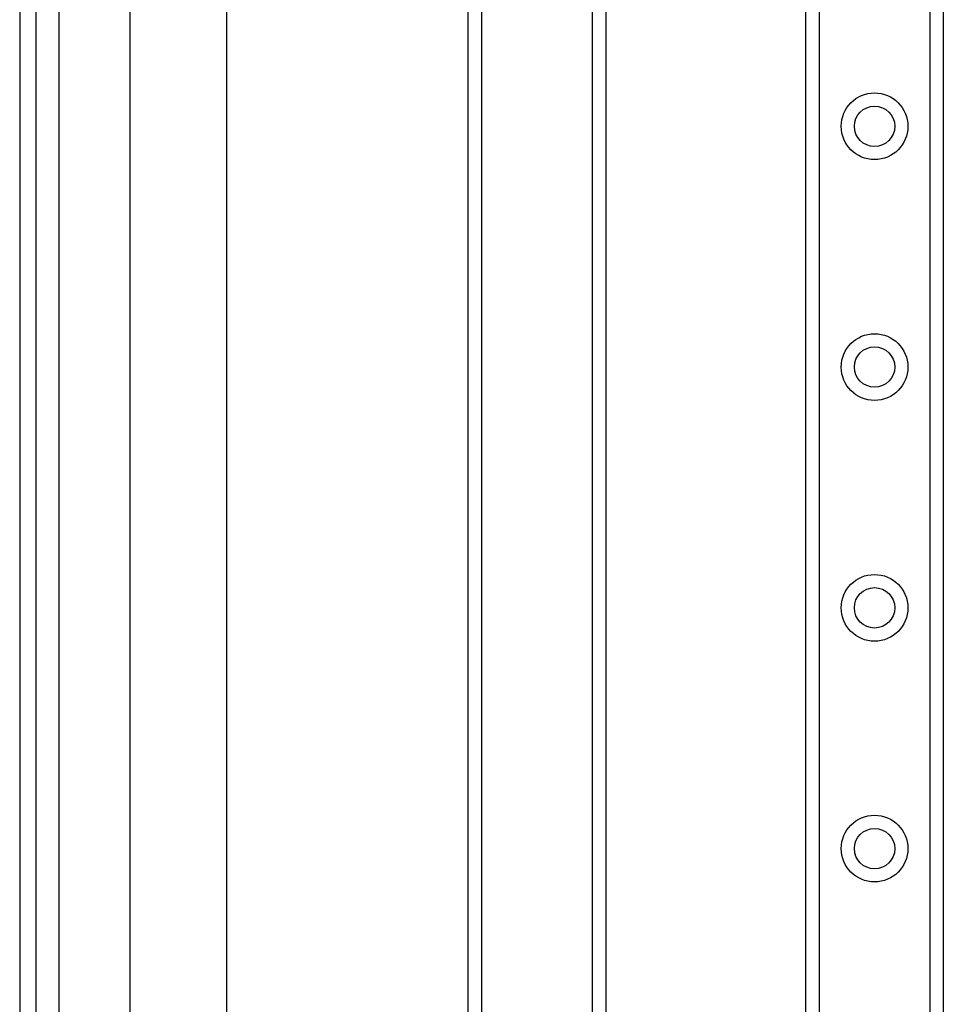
# Model space of a CAD drawing. Header units: inches. Extents: x 4 to 150, y 6 to 82.
# Tile 14 of 100: x 3.9 to 7.68, y 16.8 to 20.82. Entities that reach past the tile are written whole.
import ezdxf

# ---------------------------------------------------------------- set-up
doc = ezdxf.new("R2010")
doc.units = ezdxf.units.IN
doc.header["$MEASUREMENT"] = 0
doc.layers.add('Visible Edges(ANSI)', color=7, linetype='Continuous', lineweight=25)
doc.layers.add('Visible Tangent Edges(ANSI)', color=7, linetype='Continuous', lineweight=25)

msp = doc.modelspace()

# ---------------------------------------------------------------- linework, layer by layer
at = {"layer": 'Visible Edges(ANSI)'}
for p, q in [((3.9015, 54.4124), (3.9015, 12.9314)), ((3.9695, 12.9314), (3.9695, 54.4124)), ((7.1155, 14.112), (7.1155, 53.2318)), ((7.6775, 53.2318), (7.6775, 14.112)), ((4.3536, 13.5888), (4.3536, 33.3348)), ((4.7473, 33.2886), (4.7473, 13.5888)), ((6.2975, 32.7982), (6.2975, 15.5268)), ((5.7355, 15.5268), (5.7355, 32.7007))]:
    msp.add_line(p, q, dxfattribs=at)
for centre in [(7.3965, 20.3845), (7.3965, 19.4003), (7.3965, 18.416), (7.3965, 17.4318)]:
    msp.add_circle(centre, 0.0825, dxfattribs=at)
at = {"layer": 'Visible Tangent Edges(ANSI)'}
for p, q in [((4.0625, 12.9314), (4.0625, 54.4124)), ((7.1694, 53.2318), (7.1694, 14.112)), ((7.6237, 14.112), (7.6237, 53.2318)), ((5.7894, 32.6636), (5.7894, 15.5268)), ((6.2437, 15.5268), (6.2437, 32.5761))]:
    msp.add_line(p, q, dxfattribs=at)
for centre in [(7.3965, 20.3845), (7.3965, 19.4003), (7.3965, 18.416), (7.3965, 17.4318)]:
    msp.add_circle(centre, 0.1363, dxfattribs=at)

doc.saveas('drawing.dxf')
